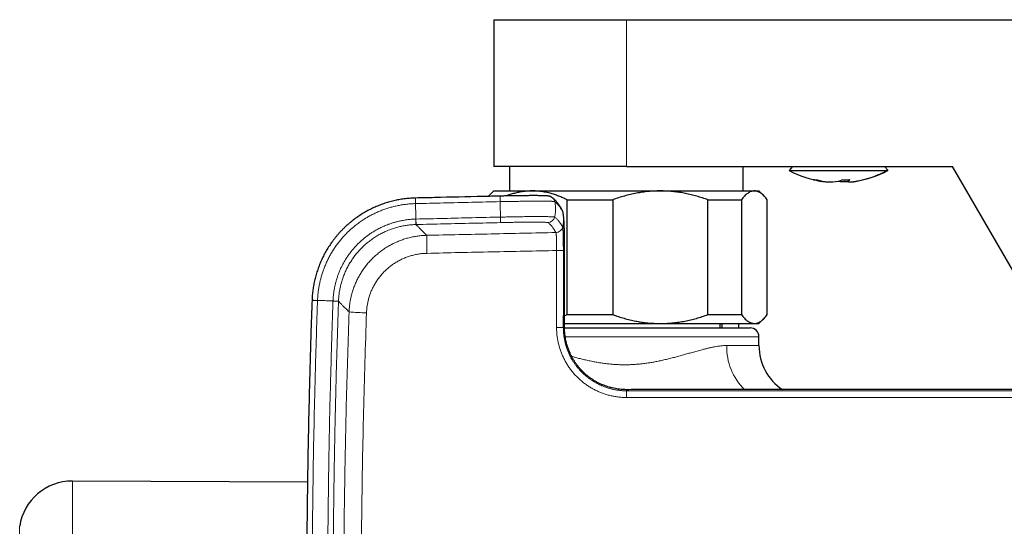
# Model space of a CAD drawing. Header units: millimetres. Extents: x 8 to 830, y 12 to 1725.
# Tile 12 of 256: x 301 to 412, y 808 to 865. Entities that reach past the tile are written whole.
import ezdxf

# ---------------------------------------------------------------- set-up
doc = ezdxf.new("R2010")
doc.units = ezdxf.units.MM

msp = doc.modelspace()

# ---------------------------------------------------------------- linework, layer by layer
at = {"color": 7, "linetype": 'Continuous', "lineweight": 30}
for p, q in [((354.15, 864.85), (354.15, 848.25)), ((354.15, 864.85), (369.15, 864.85)), ((369.15, 864.85), (519.15, 864.85)), ((369.15, 848.25), (354.15, 848.25)), ((355.93, 848.25), (355.93, 845.47)), ((369.15, 848.25), (406.05, 848.25)), ((382.37, 845.47), (382.37, 848.25)), ((387.94, 848.25), (387.55, 847.78)), ((398.75, 847.78), (398.36, 848.25)), ((416.1, 830.85), (406.05, 848.25)), ((394.21, 846.74), (394.23, 846.55)), ((345.28, 844.67), (345.27, 844.67)), ((354.15, 845.47), (353.6, 844.93)), ((354.15, 845.47), (358.5, 845.47)), ((358.5, 845.47), (372.98, 845.47)), ((362.43, 844.47), (367.6, 844.47)), ((362.43, 831.47), (362.43, 844.47)), ((367.6, 844.47), (367.6, 831.47)), ((372.98, 845.47), (383.62, 845.47)), ((378.36, 831.47), (378.36, 844.47)), ((378.36, 844.47), (382.16, 844.47)), ((382.16, 844.47), (382.16, 831.47)), ((383.62, 845.47), (384.15, 845.47)), ((384.7, 844.93), (384.15, 845.47)), ((385.08, 831.47), (385.08, 844.47)), ((361.87, 843.34), (361.86, 843.35)), ((361.88, 843.32), (361.87, 843.33)), ((361.97, 843.06), (361.96, 843.08)), ((361.97, 843.07), (361.97, 843.06)), ((362.15, 830), (362.16, 838.71)), ((333.58, 833.1), (333.58, 833.09)), ((362.15, 831.34), (362.43, 831.47)), ((362.43, 831.47), (367.6, 831.47)), ((378.36, 831.47), (382.16, 831.47)), ((362.15, 830.47), (372.98, 830.47)), ((362.15, 829.97), (383.15, 829.97)), ((372.98, 830.47), (383.62, 830.47)), ((379.75, 829.97), (379.75, 830.47)), ((379.95, 830.47), (379.95, 829.97)), ((381.85, 829.97), (381.85, 830.47)), ((383.62, 830.47), (384.15, 830.47)), ((384.15, 830.47), (384.7, 831.02)), ((384.15, 827.97), (384.15, 828.97)), ((333.07, 812.53), (306.47, 812.64))]:
    msp.add_line(p, q, dxfattribs=at)
at = {"color": 8, "linetype": 'Continuous', "lineweight": 0}
for p, q in [((369.15, 848.25), (369.15, 864.85)), ((345.29, 844.04), (345.28, 844.67)), ((354.86, 844.26), (354.85, 844.89)), ((360.51, 844.3), (360.51, 844.3)), ((345.35, 841.67), (345.34, 842.29)), ((354.91, 841.89), (354.9, 842.51)), ((345.34, 841.67), (345.35, 841.67)), ((361.17, 840.76), (361.18, 840.76)), ((361.25, 838.74), (361.25, 838.73)), ((334.2, 833.07), (333.58, 833.09)), ((336.58, 832.99), (335.95, 833.01)), ((336.58, 832.99), (336.58, 833)), ((384.15, 828.97), (362.23, 828.97)), ((306.47, 812.64), (306.47, 794.33)), ((300.5, 769.42), (300.5, 807.52))]:
    msp.add_line(p, q, dxfattribs=at)
at = {"color": 8, "linetype": 'Continuous', "lineweight": 0, "flags": 128}
for points in [[(345.28, 844.04), (345.28, 844.12), (345.28, 844.2), (345.28, 844.27), (345.28, 844.34), (345.27, 844.41), (345.27, 844.47), (345.27, 844.52), (345.27, 844.56), (345.27, 844.6), (345.27, 844.63), (345.27, 844.65), (345.27, 844.66), (345.27, 844.67)], [(345.34, 841.67), (345.34, 841.67), (345.34, 841.69), (345.34, 841.71), (345.34, 841.74), (345.34, 841.78), (345.34, 841.82), (345.34, 841.87), (345.33, 841.93), (345.33, 841.99), (345.33, 842.06), (345.33, 842.13), (345.33, 842.21), (345.33, 842.29)], [(334.2, 833.08), (334.12, 833.08), (334.04, 833.09), (333.97, 833.09), (333.9, 833.09), (333.83, 833.09), (333.78, 833.1), (333.72, 833.1), (333.68, 833.1), (333.64, 833.1), (333.61, 833.1), (333.59, 833.1), (333.58, 833.1), (333.58, 833.1)], [(336.58, 833), (336.57, 833), (336.56, 833), (336.53, 833), (336.5, 833), (336.47, 833), (336.42, 833), (336.37, 833), (336.31, 833.01), (336.25, 833.01), (336.18, 833.01), (336.11, 833.01), (336.03, 833.02), (335.95, 833.02)]]:
    msp.add_lwpolyline(points, dxfattribs=at)
at = {"color": 7, "linetype": 'Continuous', "lineweight": 30}
for centre, radius, start, end in [((393.15, 858.4), 12, 242.2154, 260.8002), ((393.15, 858.4), 12, 279.2012, 297.7847), ((391.76, 850.15), 3.65, 253.7489, 273.8572), ((392.21, 851.2), 4.71, 255.37, 284.6299), ((393.74, 850.17), 3.43, 266.5318, 270.0485), ((360.26, 844.09), 0.799, 54.0293, 62.3131), ((383.15, 828.97), 1, 0, 90), ((390.15, 827.97), 6, 179.9995, 236.1793), ((306.44, 806.64), 6, 89.75, 171.5732)]:
    msp.add_arc(centre, radius, start, end, dxfattribs=at)
at = {"color": 8, "linetype": 'Continuous', "lineweight": 0}
for centre, radius, start, end in [((360.26, 844.09), 0.799, 12.3774, 54.0262), ((361.17, 842.96), 0.796, 12.3192, 29.0566), ((361.17, 842.95), 0.795, 12.3103, 27.3943), ((360.25, 842.69), 0.8, 271.2406, 347.1165), ((361.16, 841.56), 0.801, 271.2785, 346.9763), ((361.16, 841.56), 0.801, 271.2792, 346.9297), ((396.7, 840.07), 50.15, 179.5722, 181.8922), ((361.4, 812.1), 26.64, 88.6733, 90.3181), ((361.37, 819.77), 18.96, 88.0397, 90.3522), ((340.31, 861.04), 29.37, 265.0521, 268.9049), ((361.37, 812.07), 17.96, 87.9306, 90.3717), ((387.18, 827.77), 6.68, 178.2688, 225.7075), ((330.71, 822.21), 38.46, 359.8283, 0.959)]:
    msp.add_arc(centre, radius, start, end, dxfattribs=at)
at = {"color": 7, "linetype": 'Continuous', "lineweight": 30}
for points, knots in [([(387.56, 847.78), (387.56, 847.78), (387.56, 847.78), (387.58, 847.78), (387.63, 847.78), (387.7, 847.78), (387.8, 847.78), (387.92, 847.78), (388.06, 847.78), (388.23, 847.78), (388.41, 847.78), (388.62, 847.78), (388.84, 847.78), (389.08, 847.78), (389.34, 847.78), (389.62, 847.78), (389.91, 847.78), (390.22, 847.78), (390.54, 847.78), (390.87, 847.78), (391.21, 847.78), (391.55, 847.78), (391.91, 847.78), (392.27, 847.78), (392.63, 847.78), (393, 847.78), (393.36, 847.78), (393.73, 847.78), (394.09, 847.78), (394.45, 847.78), (394.81, 847.78), (395.15, 847.78), (395.49, 847.78), (395.82, 847.78), (396.13, 847.78), (396.44, 847.78), (396.73, 847.78), (397, 847.78), (397.26, 847.78), (397.5, 847.78), (397.72, 847.78), (397.92, 847.78), (398.1, 847.78), (398.26, 847.78), (398.4, 847.78), (398.52, 847.78), (398.58, 847.78), (398.61, 847.78)], [0, 0, 0, 0, 0.013156, 0.035584, 0.058013, 0.080441, 0.102869, 0.125298, 0.147726, 0.170154, 0.192582, 0.215011, 0.237439, 0.259867, 0.282295, 0.304724, 0.327152, 0.34958, 0.372008, 0.394437, 0.416865, 0.439293, 0.461722, 0.48415, 0.506578, 0.529006, 0.551435, 0.573863, 0.596291, 0.618719, 0.641148, 0.663576, 0.686004, 0.708433, 0.730861, 0.753289, 0.775717, 0.798146, 0.820574, 0.843002, 0.86543, 0.887859, 0.910287, 0.932715, 0.955143, 0.977572, 1, 1, 1, 1]), ([(398.61, 847.78), (398.63, 847.78), (398.68, 847.78), (398.72, 847.78), (398.75, 847.78), (398.74, 847.78), (398.74, 847.78)], [0, 0, 0, 0, 0.292966, 0.585932, 0.878897, 1, 1, 1, 1]), ([(390.32, 846.74), (390.32, 846.74), (390.32, 846.74), (390.32, 846.74), (390.32, 846.74), (390.32, 846.74), (390.32, 846.74), (390.32, 846.74), (390.32, 846.74), (390.32, 846.74), (390.33, 846.74), (390.34, 846.74), (390.38, 846.74), (390.46, 846.73), (390.53, 846.74), (390.58, 846.74), (390.59, 846.74), (390.59, 846.74), (390.6, 846.74), (390.6, 846.74), (390.6, 846.74), (390.6, 846.74), (390.6, 846.74), (390.6, 846.74), (390.6, 846.74)], [0, 0, 0, 0, 0.000014, 0.0000336, 0.0000519, 0.0000896, 0.0001726, 0.0003449, 0.0010314, 0.0024084, 0.0243781, 0.0683213, 0.1562194, 0.5078072, 0.8593998, 0.9472955, 0.9912369, 0.9967292, 0.9994753, 0.9998134, 0.9999031, 0.9999419, 0.9999734, 1, 1, 1, 1]), ([(390.74, 846.64), (390.74, 846.64), (390.74, 846.64), (390.74, 846.65), (390.73, 846.65), (390.72, 846.65), (390.68, 846.66), (390.63, 846.67), (390.56, 846.69), (390.48, 846.7), (390.41, 846.72), (390.36, 846.73), (390.33, 846.74), (390.32, 846.74), (390.32, 846.74), (390.32, 846.74), (390.32, 846.74), (390.32, 846.74)], [0, 0, 0, 0, 0.001157, 0.006206, 0.022803, 0.048068, 0.082006, 0.257794, 0.43106, 0.609418, 0.782803, 0.961005, 0.982975, 0.99396, 0.999452, 0.999871, 1, 1, 1, 1]), ([(390.6, 846.74), (390.6, 846.74), (390.6, 846.74), (390.6, 846.74), (390.6, 846.74), (390.6, 846.74), (390.6, 846.74), (390.61, 846.74), (390.64, 846.73), (390.7, 846.72), (390.78, 846.7), (390.85, 846.68), (390.91, 846.67), (390.96, 846.66), (390.99, 846.65), (391.01, 846.65), (391.02, 846.64), (391.02, 846.64)], [0, 0, 0, 0, 0.000071, 0.000144, 0.000232, 0.001605, 0.004351, 0.02632, 0.07026, 0.248582, 0.421843, 0.600332, 0.773454, 0.86176, 0.959706, 0.995519, 1, 1, 1, 1]), ([(393.4, 846.64), (393.41, 846.65), (393.43, 846.67), (393.47, 846.69), (393.5, 846.72), (393.52, 846.73), (393.53, 846.74), (393.53, 846.74), (393.53, 846.74), (393.53, 846.74), (393.53, 846.74), (393.53, 846.74), (393.53, 846.74), (393.53, 846.74)], [0, 0, 0, 0, 0.25666, 0.525293, 0.787958, 0.919273, 0.984923, 0.993129, 0.997231, 0.999283, 0.999856, 0.999936, 1, 1, 1, 1]), ([(393.74, 846.74), (393.76, 846.74), (393.78, 846.74), (393.81, 846.74), (393.87, 846.73), (393.93, 846.73), (393.98, 846.73), (393.99, 846.73), (394.01, 846.73), (394.02, 846.73), (394.04, 846.73), (394.13, 846.73), (394.25, 846.74), (394.37, 846.74), (394.42, 846.74), (394.43, 846.74), (394.43, 846.74), (394.43, 846.74), (394.43, 846.74), (394.43, 846.74), (394.43, 846.74), (394.43, 846.74)], [0, 0, 0, 0, 0.047364, 0.095297, 0.143806, 0.312409, 0.334629, 0.356885, 0.379178, 0.401508, 0.423876, 0.446284, 0.789127, 0.960532, 0.981954, 0.992665, 0.99802, 0.999359, 0.999844, 0.999965, 1, 1, 1, 1]), ([(394.31, 846.64), (394.31, 846.64), (394.3, 846.64), (394.3, 846.64), (394.3, 846.64), (394.29, 846.63), (394.28, 846.63), (394.27, 846.62), (394.27, 846.61), (394.26, 846.61), (394.26, 846.6), (394.25, 846.6), (394.25, 846.59), (394.24, 846.58), (394.23, 846.57), (394.23, 846.56), (394.23, 846.55), (394.24, 846.54), (394.24, 846.53), (394.28, 846.51), (394.3, 846.5), (394.34, 846.5), (394.37, 846.49), (394.42, 846.49), (394.46, 846.49), (394.49, 846.49), (394.52, 846.49), (394.54, 846.49), (394.56, 846.49), (394.58, 846.49), (394.6, 846.49), (394.62, 846.5), (394.64, 846.5), (394.67, 846.5), (394.68, 846.5), (394.69, 846.5)], [0, 0, 0, 0, 0.004076, 0.009725, 0.016944, 0.033971, 0.050779, 0.067687, 0.085192, 0.102789, 0.120207, 0.137731, 0.169542, 0.201232, 0.231041, 0.253527, 0.287605, 0.345543, 0.407197, 0.481787, 0.555933, 0.614766, 0.674107, 0.73656, 0.785269, 0.815587, 0.845923, 0.869067, 0.888913, 0.898853, 0.915224, 0.935659, 0.956111, 0.976815, 1, 1, 1, 1]), ([(394.43, 846.74), (394.43, 846.74), (394.42, 846.73), (394.39, 846.71), (394.36, 846.69), (394.33, 846.67), (394.32, 846.66), (394.31, 846.65), (394.31, 846.65), (394.31, 846.64)], [0, 0, 0, 0, 0.1012844, 0.2020968, 0.679993, 0.7723809, 0.8665255, 0.9591269, 1, 1, 1, 1]), ([(394.29, 846.51), (394.27, 846.51), (394.22, 846.5), (394.13, 846.5), (394.04, 846.49), (393.95, 846.49), (393.86, 846.49), (393.78, 846.49), (393.7, 846.49), (393.62, 846.49), (393.54, 846.5), (393.46, 846.51), (393.4, 846.51), (393.34, 846.52), (393.31, 846.52), (393.29, 846.53), (393.28, 846.53), (393.26, 846.53), (393.25, 846.53), (393.24, 846.53), (393.22, 846.54), (393.21, 846.54), (393.19, 846.54), (393.17, 846.55), (393.15, 846.55), (393.15, 846.55)], [0, 0, 0, 0, 0.047924, 0.126924, 0.187078, 0.254112, 0.328571, 0.391246, 0.453134, 0.527714, 0.599444, 0.668186, 0.732617, 0.791187, 0.822843, 0.835168, 0.851097, 0.869456, 0.88396, 0.898482, 0.912853, 0.928763, 0.954645, 0.989054, 1, 1, 1, 1]), ([(394.69, 846.5), (394.7, 846.5), (394.71, 846.5), (394.74, 846.51), (394.78, 846.51), (394.82, 846.52), (394.87, 846.52), (394.92, 846.53), (394.96, 846.54), (395.01, 846.54), (395.04, 846.55), (395.07, 846.55), (395.07, 846.55)], [0, 0, 0, 0, 0.070901, 0.126492, 0.227134, 0.407482, 0.510108, 0.617911, 0.727306, 0.839335, 0.991328, 1, 1, 1, 1]), ([(345.27, 844.67), (345.24, 844.67), (345.12, 844.66), (344.9, 844.65), (344.6, 844.63), (344.3, 844.6), (344, 844.57), (343.71, 844.53), (343.41, 844.48), (343.12, 844.42), (342.83, 844.35), (342.54, 844.28), (342.25, 844.2), (341.96, 844.12), (341.68, 844.02), (341.4, 843.92), (341.12, 843.82), (340.85, 843.7), (340.57, 843.58), (340.3, 843.45), (340.04, 843.32), (339.77, 843.18), (339.51, 843.03), (339.25, 842.87), (339, 842.71), (338.75, 842.55), (338.51, 842.38), (338.27, 842.2), (338.04, 842.01), (337.81, 841.82), (337.58, 841.63), (337.36, 841.43), (337.15, 841.22), (336.93, 841.01), (336.73, 840.79), (336.53, 840.57), (336.34, 840.34), (336.15, 840.11), (335.97, 839.87), (335.79, 839.63), (335.62, 839.38), (335.46, 839.13), (335.3, 838.88), (335.15, 838.62), (335, 838.36), (334.86, 838.1), (334.73, 837.83), (334.61, 837.56), (334.49, 837.29), (334.38, 837.01), (334.28, 836.73), (334.18, 836.45), (334.09, 836.16), (334, 835.87), (333.93, 835.58), (333.86, 835.29), (333.8, 835), (333.74, 834.71), (333.7, 834.41), (333.66, 834.12), (333.62, 833.82), (333.6, 833.52), (333.58, 833.28), (333.58, 833.14), (333.58, 833.1)], [0, 0, 0, 0, 0.003964, 0.020422, 0.036936, 0.053545, 0.069933, 0.086387, 0.102892, 0.11943, 0.135987, 0.152544, 0.169081, 0.18558, 0.202027, 0.218416, 0.234795, 0.251224, 0.267719, 0.284262, 0.300835, 0.317418, 0.333987, 0.350523, 0.367006, 0.383419, 0.399771, 0.416222, 0.432705, 0.449211, 0.465734, 0.482267, 0.4988, 0.515326, 0.531836, 0.548325, 0.564785, 0.581198, 0.59763, 0.614099, 0.630595, 0.647109, 0.663631, 0.680146, 0.696645, 0.713117, 0.729552, 0.745968, 0.762346, 0.778805, 0.795325, 0.811887, 0.828471, 0.845054, 0.861611, 0.878121, 0.894566, 0.910914, 0.927294, 0.943791, 0.96029, 0.976787, 0.993278, 1, 1, 1, 1]), ([(354.85, 844.89), (354.21, 844.87), (351.74, 844.82), (348.55, 844.74), (346, 844.68), (345.28, 844.67)], [0, 0, 0, 0, 0.200173, 0.775179, 1, 1, 1, 1]), ([(353.54, 844.86), (353.55, 844.87), (353.57, 844.89), (353.59, 844.91), (353.61, 844.92)], [0, 0, 0, 0, 0.382033, 1, 1, 1, 1]), ([(360.63, 844.79), (360.63, 844.8), (360.61, 844.81), (360.57, 844.83), (360.51, 844.85), (360.46, 844.86), (360.42, 844.87), (360.38, 844.88), (360.35, 844.89), (360.31, 844.89), (360.26, 844.9), (360.19, 844.91), (360.12, 844.91), (360.05, 844.92), (359.97, 844.92), (359.89, 844.92), (359.79, 844.93), (359.7, 844.93), (359.59, 844.93), (359.49, 844.93), (359.37, 844.93), (359.26, 844.93), (359.13, 844.94), (359, 844.94), (358.87, 844.94), (358.73, 844.94), (358.59, 844.94), (358.44, 844.94), (358.29, 844.94), (358.13, 844.94), (357.97, 844.93), (357.8, 844.93), (357.63, 844.93), (357.46, 844.93), (357.27, 844.93), (357.09, 844.93), (356.9, 844.92), (356.71, 844.92), (356.52, 844.92), (356.32, 844.91), (356.13, 844.91), (355.93, 844.91), (355.73, 844.9), (355.54, 844.9), (355.35, 844.9), (355.17, 844.89), (355, 844.89), (354.89, 844.89), (354.85, 844.89)], [0, 0, 0, 0, 0.001394, 0.013687, 0.02623, 0.038019, 0.049831, 0.060952, 0.072401, 0.086813, 0.105754, 0.134302, 0.162939, 0.189532, 0.214821, 0.241542, 0.267406, 0.292749, 0.317753, 0.342514, 0.36709, 0.391516, 0.415812, 0.439992, 0.464066, 0.48804, 0.511888, 0.535236, 0.558626, 0.582107, 0.605697, 0.629412, 0.653267, 0.677274, 0.701442, 0.725766, 0.750199, 0.774588, 0.798838, 0.822973, 0.847019, 0.871002, 0.894949, 0.918889, 0.939835, 0.962321, 0.984069, 1, 1, 1, 1]), ([(358.5, 845.47), (358.46, 845.47), (358.26, 845.47), (357.89, 845.45), (357.42, 845.4), (356.94, 845.31), (356.47, 845.2), (356.01, 845.06), (355.71, 844.95), (355.57, 844.9)], [0, 0, 0, 0, 0.045904, 0.20565, 0.365397, 0.526376, 0.687357, 0.851737, 1, 1, 1, 1]), ([(362.43, 844.47), (362.27, 844.55), (361.96, 844.69), (361.49, 844.89), (361.01, 845.06), (360.57, 845.19), (360.19, 845.28), (359.86, 845.35), (359.52, 845.4), (359.18, 845.44), (358.84, 845.47), (358.62, 845.47), (358.5, 845.47)], [0, 0, 0, 0, 0.12297, 0.245936, 0.369572, 0.493204, 0.577305, 0.661424, 0.745522, 0.830342, 0.915182, 1, 1, 1, 1]), ([(361.86, 843.35), (361.86, 843.36), (361.82, 843.42), (361.75, 843.54), (361.65, 843.71), (361.54, 843.87), (361.44, 844.02), (361.33, 844.15), (361.23, 844.28), (361.13, 844.39), (361.02, 844.49), (360.91, 844.59), (360.82, 844.67), (360.75, 844.71), (360.73, 844.73)], [0, 0, 0, 0, 0.0105489, 0.1108554, 0.2122345, 0.3140334, 0.4148794, 0.5133799, 0.5964281, 0.684097, 0.7716389, 0.8588047, 0.9452535, 1, 1, 1, 1]), ([(372.98, 845.47), (372.75, 845.47), (372.31, 845.46), (371.63, 845.41), (370.96, 845.33), (370.28, 845.22), (369.61, 845.08), (368.93, 844.9), (368.26, 844.7), (367.82, 844.55), (367.6, 844.47)], [0, 0, 0, 0, 0.122488, 0.245238, 0.368757, 0.492521, 0.618889, 0.745475, 0.872652, 1, 1, 1, 1]), ([(378.36, 844.47), (378.16, 844.54), (377.74, 844.69), (377.11, 844.88), (376.47, 845.05), (375.83, 845.19), (375.17, 845.31), (374.5, 845.39), (373.83, 845.45), (373.32, 845.47), (373.04, 845.47), (372.98, 845.47)], [0, 0, 0, 0, 0.119246, 0.238489, 0.358338, 0.478183, 0.600299, 0.722411, 0.845493, 0.968574, 1, 1, 1, 1]), ([(383.62, 845.47), (383.61, 845.47), (383.53, 845.47), (383.4, 845.45), (383.22, 845.4), (383.04, 845.31), (382.87, 845.2), (382.69, 845.06), (382.51, 844.89), (382.34, 844.69), (382.22, 844.55), (382.16, 844.47)], [0, 0, 0, 0, 0.0340845, 0.152699, 0.2713147, 0.3908442, 0.5103765, 0.6324315, 0.7544901, 0.8772433, 1, 1, 1, 1]), ([(385.08, 844.47), (385.03, 844.55), (384.91, 844.69), (384.73, 844.89), (384.56, 845.06), (384.39, 845.19), (384.25, 845.28), (384.13, 845.35), (384, 845.4), (383.88, 845.44), (383.75, 845.47), (383.67, 845.47), (383.62, 845.47)], [0, 0, 0, 0, 0.12297, 0.245936, 0.369572, 0.493204, 0.577305, 0.661424, 0.745522, 0.830342, 0.915182, 1, 1, 1, 1]), ([(361.96, 843.09), (361.96, 843.09), (361.96, 843.11), (361.95, 843.14), (361.94, 843.18), (361.93, 843.21), (361.91, 843.25), (361.9, 843.27), (361.9, 843.28)], [0, 0, 0, 0, 0.06259, 0.315589, 0.531405, 0.720043, 0.890924, 1, 1, 1, 1]), ([(362.16, 838.71), (362.16, 838.79), (362.16, 838.94), (362.16, 839.16), (362.16, 839.36), (362.16, 839.54), (362.15, 839.71), (362.15, 839.86), (362.15, 840.02), (362.15, 840.17), (362.15, 840.32), (362.14, 840.45), (362.14, 840.57), (362.14, 840.66), (362.14, 840.75), (362.14, 840.83), (362.13, 840.91), (362.13, 840.98), (362.13, 841.07), (362.13, 841.16), (362.12, 841.26), (362.12, 841.38), (362.12, 841.48), (362.11, 841.58), (362.11, 841.67), (362.11, 841.74), (362.1, 841.81), (362.1, 841.87), (362.1, 841.92), (362.09, 841.97), (362.09, 842.02), (362.09, 842.07), (362.08, 842.13), (362.08, 842.18), (362.08, 842.22), (362.07, 842.28), (362.07, 842.36), (362.06, 842.46), (362.05, 842.55), (362.04, 842.63), (362.03, 842.69), (362.02, 842.76), (362.01, 842.85), (361.99, 842.96), (361.97, 843.03), (361.97, 843.07)], [0, 0, 0, 0, 0.042888, 0.08226, 0.118514, 0.151988, 0.182959, 0.211645, 0.238214, 0.272074, 0.302218, 0.328731, 0.35161, 0.370804, 0.389808, 0.407773, 0.424679, 0.440512, 0.458088, 0.479213, 0.504377, 0.532605, 0.559368, 0.583193, 0.605737, 0.627186, 0.646407, 0.662922, 0.677018, 0.688483, 0.703149, 0.721208, 0.740125, 0.75647, 0.770052, 0.782233, 0.812612, 0.845297, 0.880457, 0.894758, 0.908705, 0.925419, 0.946912, 0.973453, 1, 1, 1, 1]), ([(333.58, 833.09), (333.56, 832.66), (333.51, 831.32), (333.44, 829.07), (333.36, 826.34), (333.29, 823.62), (333.22, 820.89), (333.16, 818.16), (333.11, 815.44), (333.07, 812.71), (333.03, 809.98), (333, 807.26), (332.98, 804.53), (332.97, 801.8), (332.96, 799.07), (332.96, 796.35), (332.97, 793.62), (332.98, 790.89), (333.01, 788.16), (333.04, 785.44), (333.08, 782.71), (333.12, 779.98), (333.17, 777.26), (333.23, 774.53), (333.3, 771.8), (333.38, 769.08), (333.46, 766.35), (333.52, 764.48), (333.55, 763.51), (333.56, 763.46)], [0, 0, 0, 0, 0.018691, 0.057803, 0.09694, 0.136094, 0.175257, 0.214417, 0.253574, 0.292733, 0.331892, 0.371051, 0.41021, 0.449369, 0.488527, 0.527686, 0.566843, 0.606001, 0.645159, 0.684317, 0.723474, 0.762632, 0.801789, 0.840947, 0.880106, 0.919265, 0.958424, 0.997495, 1, 1, 1, 1]), ([(367.6, 831.47), (367.81, 831.4), (368.24, 831.25), (368.89, 831.05), (369.54, 830.88), (370.16, 830.75), (370.72, 830.65), (371.18, 830.58), (371.58, 830.54), (371.93, 830.51), (372.28, 830.49), (372.63, 830.47), (372.86, 830.47), (372.98, 830.47)], [0, 0, 0, 0, 0.122895, 0.245935, 0.369472, 0.493202, 0.587781, 0.682359, 0.745704, 0.809049, 0.872669, 0.936289, 1, 1, 1, 1]), ([(372.98, 830.47), (373.04, 830.47), (373.31, 830.47), (373.81, 830.49), (374.46, 830.54), (375.11, 830.63), (375.77, 830.74), (376.42, 830.88), (377.07, 831.05), (377.72, 831.25), (378.15, 831.4), (378.36, 831.47)], [0, 0, 0, 0, 0.031426, 0.150353, 0.269282, 0.389133, 0.508986, 0.631385, 0.753788, 0.876892, 1, 1, 1, 1]), ([(382.16, 831.47), (382.22, 831.4), (382.34, 831.25), (382.51, 831.05), (382.69, 830.88), (382.85, 830.75), (383, 830.66), (383.12, 830.59), (383.25, 830.54), (383.37, 830.5), (383.5, 830.48), (383.58, 830.47), (383.62, 830.47)], [0, 0, 0, 0, 0.12297, 0.245936, 0.369572, 0.493204, 0.577305, 0.661424, 0.745522, 0.830342, 0.915182, 1, 1, 1, 1]), ([(383.62, 830.47), (383.64, 830.47), (383.72, 830.47), (383.85, 830.49), (384.03, 830.54), (384.21, 830.63), (384.38, 830.74), (384.56, 830.88), (384.74, 831.05), (384.91, 831.25), (385.03, 831.4), (385.08, 831.47)], [0, 0, 0, 0, 0.034085, 0.152699, 0.271315, 0.390844, 0.510376, 0.632431, 0.75449, 0.877243, 1, 1, 1, 1]), ([(369.16, 822.98), (369.06, 822.99), (368.86, 822.99), (368.55, 823.01), (368.23, 823.04), (367.89, 823.1), (367.55, 823.17), (367.21, 823.26), (366.89, 823.36), (366.57, 823.48), (366.26, 823.61), (365.93, 823.77), (365.61, 823.94), (365.29, 824.14), (364.99, 824.36), (364.7, 824.58), (364.43, 824.81), (364.17, 825.07), (363.92, 825.34), (363.67, 825.63), (363.44, 825.94), (363.22, 826.27), (363.01, 826.62), (362.83, 826.98), (362.66, 827.37), (362.51, 827.77), (362.39, 828.16), (362.3, 828.54), (362.24, 828.89), (362.19, 829.25), (362.16, 829.62), (362.15, 829.87), (362.15, 830)], [0, 0, 0, 0, 0.027063, 0.055293, 0.084705, 0.115319, 0.147166, 0.180288, 0.209732, 0.240189, 0.271653, 0.303998, 0.337235, 0.371394, 0.406508, 0.438051, 0.470389, 0.503559, 0.537442, 0.572006, 0.607348, 0.643476, 0.679972, 0.717135, 0.755427, 0.794507, 0.834149, 0.866415, 0.899139, 0.932106, 0.965609, 1, 1, 1, 1]), ([(422.89, 822.99), (422.6, 822.99), (422.02, 822.99), (421.14, 822.99), (420.24, 822.99), (419.31, 822.99), (418.35, 822.99), (417.37, 822.99), (416.32, 822.99), (415.22, 822.99), (414.05, 822.99), (412.85, 822.99), (411.62, 822.99), (410.36, 822.99), (409.07, 822.99), (407.75, 822.99), (406.4, 822.99), (405.02, 822.99), (403.61, 822.99), (402.19, 822.99), (400.74, 822.99), (399.26, 822.99), (397.75, 822.99), (396.19, 822.99), (394.59, 822.99), (392.97, 822.99), (391.31, 822.99), (389.63, 822.99), (387.94, 822.99), (386.22, 822.99), (384.47, 822.99), (382.69, 822.99), (380.85, 822.99), (378.98, 822.99), (377.08, 822.99), (375.14, 822.99), (373.18, 822.99), (371.18, 822.99), (369.84, 822.99), (369.16, 822.98)], [0, 0, 0, 0, 0.015917, 0.032305, 0.049166, 0.066499, 0.084303, 0.10258, 0.121329, 0.142497, 0.164237, 0.186548, 0.20943, 0.232883, 0.256908, 0.281503, 0.306669, 0.332407, 0.358716, 0.385111, 0.412056, 0.439553, 0.467601, 0.496724, 0.526419, 0.556685, 0.587522, 0.618931, 0.650334, 0.682289, 0.714795, 0.747851, 0.782151, 0.817024, 0.852471, 0.888493, 0.925088, 0.962257, 1, 1, 1, 1])]:
    msp.add_open_spline(points, degree=3, knots=knots, dxfattribs=at)
at = {"color": 8, "linetype": 'Continuous', "lineweight": 0}
for points, knots in [([(394.69, 846.5), (394.88, 846.53), (395.27, 846.59), (395.83, 846.71), (396.39, 846.86), (396.96, 847.04), (397.51, 847.26), (398.07, 847.5), (398.43, 847.69), (398.61, 847.78)], [0, 0, 0, 0, 0.140255, 0.280721, 0.421228, 0.5616, 0.708326, 0.854523, 1, 1, 1, 1]), ([(334.2, 833.08), (334.2, 833.08), (334.21, 833.2), (334.22, 833.43), (334.25, 833.82), (334.3, 834.24), (334.38, 834.71), (334.46, 835.13), (334.56, 835.51), (334.66, 835.89), (334.79, 836.3), (334.95, 836.75), (335.13, 837.19), (335.33, 837.62), (335.55, 838.05), (335.78, 838.47), (336.04, 838.88), (336.31, 839.28), (336.6, 839.67), (336.91, 840.05), (337.23, 840.41), (337.55, 840.74), (337.86, 841.03), (338.19, 841.33), (338.58, 841.64), (339.01, 841.97), (339.43, 842.25), (339.82, 842.48), (340.2, 842.7), (340.6, 842.9), (341.03, 843.1), (341.47, 843.28), (341.91, 843.44), (342.37, 843.59), (342.84, 843.71), (343.32, 843.82), (343.8, 843.91), (344.29, 843.97), (344.79, 844.02), (345.12, 844.03), (345.28, 844.04), (345.28, 844.04)], [0, 0, 0, 0, 0.000003, 0.020307, 0.040611, 0.067937, 0.095276, 0.122602, 0.143299, 0.163996, 0.19138, 0.218882, 0.246384, 0.27428, 0.302175, 0.330475, 0.358774, 0.387204, 0.415227, 0.443378, 0.471529, 0.499808, 0.523224, 0.54664, 0.578255, 0.609889, 0.641505, 0.665531, 0.689557, 0.716969, 0.744499, 0.77203, 0.799955, 0.82788, 0.856209, 0.884539, 0.913, 0.941994, 0.971002, 0.999997, 1, 1, 1, 1]), ([(345.28, 844.04), (345.29, 843.93), (345.29, 843.72), (345.3, 843.39), (345.31, 843.08), (345.31, 842.8), (345.32, 842.54), (345.32, 842.37), (345.33, 842.29)], [0, 0, 0, 0, 0.185942, 0.37292, 0.560306, 0.707423, 0.854089, 1, 1, 1, 1]), ([(345.28, 844.04), (345.28, 844.04), (345.29, 844.04), (345.29, 844.04), (345.29, 844.04)], [0, 0, 0, 0, 0.006042, 1, 1, 1, 1]), ([(345.29, 844.04), (346.35, 844.06), (348.47, 844.11), (351.66, 844.19), (353.8, 844.24), (354.86, 844.26)], [0, 0, 0, 0, 0.331309, 0.665655, 1, 1, 1, 1]), ([(354.86, 844.26), (354.86, 844.26), (355, 844.26), (355.28, 844.27), (355.64, 844.27), (355.94, 844.28), (356.19, 844.28), (356.44, 844.29), (356.68, 844.29), (356.97, 844.29), (357.29, 844.3), (357.6, 844.3), (357.85, 844.31), (358.05, 844.31), (358.24, 844.31), (358.44, 844.31), (358.63, 844.31), (358.81, 844.32), (358.99, 844.32), (359.16, 844.32), (359.32, 844.32), (359.48, 844.32), (359.63, 844.32), (359.77, 844.31), (359.91, 844.31), (360.04, 844.31), (360.17, 844.31), (360.29, 844.31), (360.4, 844.31), (360.48, 844.3), (360.51, 844.3), (360.51, 844.3)], [0, 0, 0, 0, 0.000008, 0.058262, 0.1168, 0.152336, 0.187933, 0.223721, 0.259569, 0.295559, 0.350211, 0.405067, 0.437416, 0.469808, 0.502374, 0.534986, 0.567832, 0.600727, 0.633805, 0.666936, 0.699193, 0.731498, 0.763977, 0.796501, 0.829255, 0.862054, 0.89503, 0.928052, 0.963992, 0.999996, 1, 1, 1, 1]), ([(354.86, 844.26), (354.86, 844.15), (354.87, 843.94), (354.88, 843.61), (354.88, 843.3), (354.89, 843.02), (354.89, 842.76), (354.9, 842.59), (354.9, 842.51)], [0, 0, 0, 0, 0.1859416, 0.3729204, 0.5603062, 0.7074233, 0.8540888, 1, 1, 1, 1]), ([(360.51, 844.3), (360.51, 844.3), (360.54, 844.3), (360.6, 844.3), (360.68, 844.3), (360.76, 844.29), (360.82, 844.29), (360.88, 844.28), (360.93, 844.28), (360.97, 844.27), (361.01, 844.27), (361.03, 844.26), (361.04, 844.26), (361.04, 844.26), (361.04, 844.26)], [0, 0, 0, 0, 0.000025, 0.096832, 0.193638, 0.291062, 0.388485, 0.486338, 0.585238, 0.684564, 0.784034, 0.89191, 0.999975, 1, 1, 1, 1]), ([(361.04, 844.26), (361.06, 844.15), (361.11, 843.94), (361.13, 843.61), (361.14, 843.3), (361.12, 843.02), (361.09, 842.76), (361.05, 842.59), (361.03, 842.51)], [0, 0, 0, 0, 0.1859515, 0.3729359, 0.5603226, 0.7074371, 0.8540972, 1, 1, 1, 1]), ([(361.04, 844.26), (361.08, 844.23), (361.15, 844.17), (361.27, 844.07), (361.38, 843.95), (361.49, 843.82), (361.6, 843.68), (361.71, 843.51), (361.83, 843.33), (361.91, 843.19), (361.95, 843.13)], [0, 0, 0, 0, 0.123227, 0.246457, 0.369685, 0.492915, 0.616152, 0.739393, 0.869695, 1, 1, 1, 1]), ([(345.33, 842.29), (345.33, 842.29), (345.15, 842.28), (344.8, 842.27), (344.29, 842.21), (343.81, 842.13), (343.38, 842.04), (343, 841.94), (342.61, 841.83), (342.19, 841.68), (341.74, 841.5), (341.25, 841.27), (340.82, 841.04), (340.43, 840.81), (340.09, 840.58), (339.76, 840.34), (339.44, 840.09), (339.13, 839.82), (338.84, 839.55), (338.56, 839.26), (338.29, 838.96), (338.03, 838.65), (337.78, 838.32), (337.54, 837.98), (337.33, 837.64), (337.13, 837.29), (336.94, 836.93), (336.77, 836.57), (336.62, 836.2), (336.47, 835.82), (336.35, 835.43), (336.24, 835.03), (336.15, 834.63), (336.07, 834.23), (336.02, 833.83), (335.97, 833.43), (335.96, 833.15), (335.95, 833.02), (335.95, 833.02)], [0, 0, 0, 0, 0.000004, 0.035925, 0.071875, 0.1078, 0.135216, 0.162642, 0.190058, 0.217751, 0.254607, 0.291495, 0.328356, 0.356533, 0.384722, 0.412898, 0.441395, 0.468815, 0.496355, 0.523894, 0.551832, 0.57977, 0.60811, 0.636449, 0.664924, 0.692419, 0.719925, 0.747419, 0.775349, 0.803281, 0.831609, 0.859937, 0.888394, 0.916223, 0.944053, 0.972025, 0.999996, 1, 1, 1, 1]), ([(345.34, 842.29), (345.33, 842.29), (345.33, 842.29), (345.33, 842.29), (345.33, 842.29)], [0, 0, 0, 0, 0.994255, 1, 1, 1, 1]), ([(354.9, 842.51), (353.83, 842.49), (351.7, 842.44), (348.51, 842.36), (346.39, 842.31), (345.34, 842.29)], [0, 0, 0, 0, 0.334478, 0.668956, 1, 1, 1, 1]), ([(361.03, 842.51), (361.03, 842.51), (361.03, 842.51), (361.01, 842.52), (360.97, 842.53), (360.9, 842.53), (360.81, 842.54), (360.69, 842.55), (360.54, 842.55), (360.37, 842.56), (360.17, 842.56), (359.94, 842.56), (359.69, 842.57), (359.42, 842.57), (359.13, 842.57), (358.82, 842.57), (358.49, 842.57), (358.15, 842.56), (357.79, 842.56), (357.43, 842.56), (357.06, 842.55), (356.67, 842.55), (356.3, 842.54), (355.94, 842.53), (355.6, 842.52), (355.25, 842.52), (355.02, 842.51), (354.9, 842.51), (354.9, 842.51)], [0, 0, 0, 0, 0.000006, 0.039421, 0.078945, 0.118507, 0.158031, 0.197446, 0.241261, 0.285225, 0.329242, 0.37321, 0.417029, 0.460985, 0.505095, 0.549259, 0.59337, 0.637326, 0.680169, 0.723146, 0.766168, 0.809146, 0.851989, 0.888962, 0.925995, 0.963025, 0.999994, 1, 1, 1, 1]), ([(361.94, 841.38), (361.9, 841.44), (361.83, 841.57), (361.71, 841.75), (361.6, 841.91), (361.49, 842.06), (361.38, 842.19), (361.27, 842.31), (361.15, 842.42), (361.07, 842.48), (361.03, 842.51)], [0, 0, 0, 0, 0.123482, 0.246967, 0.370451, 0.493934, 0.617428, 0.740922, 0.87046, 1, 1, 1, 1]), ([(361.95, 843.12), (361.97, 843.02), (362.01, 842.8), (362.04, 842.47), (362.04, 842.17), (362.02, 841.89), (361.99, 841.63), (361.96, 841.46), (361.94, 841.38)], [0, 0, 0, 0, 0.185955, 0.372942, 0.560329, 0.707443, 0.854101, 1, 1, 1, 1]), ([(361.95, 843.13), (361.95, 843.13), (361.95, 843.13), (361.95, 843.12), (361.95, 843.12)], [0, 0, 0, 0, 0.997687, 1, 1, 1, 1]), ([(361.95, 843.12), (361.95, 843.12), (361.95, 843.12), (361.96, 843.1), (361.96, 843.07), (361.97, 843.07)], [0, 0, 0, 0, 0.000132, 0.721662, 1, 1, 1, 1]), ([(336.58, 833), (336.58, 833.17), (336.6, 833.5), (336.66, 834), (336.75, 834.5), (336.87, 834.99), (337.01, 835.48), (337.19, 835.95), (337.38, 836.42), (337.61, 836.88), (337.86, 837.32), (338.13, 837.74), (338.43, 838.15), (338.74, 838.54), (339.09, 838.92), (339.45, 839.27), (339.83, 839.61), (340.23, 839.92), (340.64, 840.21), (341.07, 840.47), (341.52, 840.71), (341.98, 840.93), (342.44, 841.11), (342.91, 841.27), (343.39, 841.41), (343.87, 841.51), (344.36, 841.59), (344.85, 841.65), (345.18, 841.66), (345.34, 841.67)], [0, 0, 0, 0, 0.037205, 0.074439, 0.111643, 0.148789, 0.186052, 0.223375, 0.260697, 0.29796, 0.335106, 0.372253, 0.409516, 0.446839, 0.484162, 0.521425, 0.558571, 0.595734, 0.633014, 0.670354, 0.707694, 0.744974, 0.782137, 0.818357, 0.854685, 0.891068, 0.927452, 0.96378, 1, 1, 1, 1]), ([(345.35, 841.67), (346.41, 841.69), (348.53, 841.74), (351.72, 841.82), (353.85, 841.86), (354.91, 841.89)], [0, 0, 0, 0, 0.331044, 0.665522, 1, 1, 1, 1]), ([(346.55, 840.45), (346.48, 840.51), (346.34, 840.65), (346.16, 840.84), (345.99, 841.01), (345.85, 841.15), (345.74, 841.27), (345.64, 841.38), (345.55, 841.47), (345.47, 841.54), (345.4, 841.61), (345.37, 841.65), (345.35, 841.67)], [0, 0, 0, 0, 0.112442, 0.224884, 0.3373468, 0.4498096, 0.5414951, 0.6331812, 0.7248666, 0.8165775, 0.9082891, 1, 1, 1, 1]), ([(354.91, 841.89), (355.05, 841.89), (355.32, 841.9), (355.72, 841.9), (356.1, 841.91), (356.46, 841.92), (356.8, 841.92), (357.12, 841.93), (357.44, 841.93), (357.75, 841.93), (358.05, 841.93), (358.34, 841.94), (358.61, 841.94), (358.86, 841.94), (359.1, 841.94), (359.32, 841.93), (359.51, 841.93), (359.69, 841.93), (359.84, 841.92), (359.98, 841.92), (360.1, 841.91), (360.19, 841.9), (360.25, 841.9), (360.26, 841.89), (360.27, 841.89)], [0, 0, 0, 0, 0.049211, 0.0985, 0.147719, 0.190729, 0.233873, 0.277061, 0.320203, 0.363212, 0.407074, 0.451092, 0.495162, 0.539178, 0.583039, 0.626857, 0.670826, 0.714841, 0.758802, 0.802613, 0.85189, 0.901309, 0.950726, 1, 1, 1, 1]), ([(360.27, 841.89), (360.31, 841.86), (360.39, 841.8), (360.5, 841.69), (360.62, 841.57), (360.73, 841.44), (360.84, 841.29), (360.95, 841.13), (361.06, 840.95), (361.14, 840.82), (361.17, 840.76)], [0, 0, 0, 0, 0.1295375, 0.259078, 0.3825615, 0.5060451, 0.629539, 0.7530329, 0.8765152, 1, 1, 1, 1]), ([(361.94, 841.38), (361.94, 841.38), (361.94, 841.38), (361.94, 841.38), (361.94, 841.38)], [0, 0, 0, 0, 0.002183, 1, 1, 1, 1]), ([(362.02, 838.73), (362.02, 838.73), (362.02, 838.81), (362.02, 838.97), (362.01, 839.21), (362, 839.45), (362, 839.67), (362, 839.88), (362, 840.08), (362, 840.27), (362, 840.44), (361.99, 840.6), (361.98, 840.75), (361.98, 840.89), (361.97, 841.01), (361.97, 841.12), (361.96, 841.2), (361.95, 841.27), (361.95, 841.33), (361.94, 841.36), (361.94, 841.37), (361.94, 841.38), (361.94, 841.38)], [0, 0, 0, 0, 0.000015, 0.060193, 0.121036, 0.18366, 0.246755, 0.301232, 0.355971, 0.411728, 0.467956, 0.522875, 0.577811, 0.634151, 0.690782, 0.745562, 0.800847, 0.857441, 0.91435, 0.957065, 0.999985, 1, 1, 1, 1]), ([(346.55, 840.45), (346.38, 840.44), (346.05, 840.43), (345.55, 840.37), (345.05, 840.29), (344.56, 840.18), (344.06, 840.04), (343.58, 839.87), (343.12, 839.68), (342.66, 839.47), (342.22, 839.23), (341.79, 838.96), (341.37, 838.66), (340.97, 838.34), (340.59, 838.01), (340.24, 837.66), (339.9, 837.28), (339.59, 836.89), (339.29, 836.47), (339.02, 836.04), (338.77, 835.6), (338.56, 835.15), (338.36, 834.69), (338.19, 834.21), (338.05, 833.72), (337.95, 833.27), (337.87, 832.87), (337.83, 832.51), (337.79, 832.15), (337.78, 831.9), (337.77, 831.78)], [0, 0, 0, 0, 0.036716, 0.073461, 0.110177, 0.147958, 0.18577, 0.223551, 0.260285, 0.297048, 0.333782, 0.371586, 0.409422, 0.447227, 0.483885, 0.520571, 0.557228, 0.594953, 0.632708, 0.670432, 0.707015, 0.743625, 0.780208, 0.81785, 0.855523, 0.893165, 0.919787, 0.946408, 0.973204, 1, 1, 1, 1]), ([(361.17, 840.76), (358.74, 840.71), (353.86, 840.61), (348.98, 840.5), (346.55, 840.45)], [0, 0, 0, 0, 0.499999, 1, 1, 1, 1]), ([(361.18, 840.76), (361.18, 840.75), (361.18, 840.75), (361.19, 840.72), (361.19, 840.69), (361.2, 840.63), (361.21, 840.57), (361.22, 840.49), (361.22, 840.39), (361.23, 840.29), (361.23, 840.18), (361.24, 840.05), (361.24, 839.92), (361.24, 839.78), (361.24, 839.63), (361.24, 839.47), (361.25, 839.3), (361.25, 839.12), (361.25, 838.93), (361.25, 838.8), (361.25, 838.74)], [0, 0, 0, 0, 0.041989, 0.08415, 0.138946, 0.194123, 0.250484, 0.307272, 0.362044, 0.417197, 0.47354, 0.530304, 0.585004, 0.640688, 0.696372, 0.753065, 0.813459, 0.874366, 0.936893, 1, 1, 1, 1]), ([(339.74, 831.68), (339.75, 831.8), (339.76, 832.05), (339.81, 832.43), (339.88, 832.83), (339.98, 833.26), (340.12, 833.71), (340.28, 834.15), (340.48, 834.58), (340.71, 834.99), (340.96, 835.39), (341.24, 835.77), (341.55, 836.13), (341.88, 836.47), (342.23, 836.78), (342.6, 837.07), (342.99, 837.34), (343.4, 837.58), (343.82, 837.79), (344.26, 837.97), (344.71, 838.12), (345.17, 838.24), (345.63, 838.33), (346.1, 838.39), (346.42, 838.41), (346.57, 838.41)], [0, 0, 0, 0, 0.0356028, 0.0712314, 0.1068341, 0.1512689, 0.1958555, 0.2404935, 0.2850799, 0.3295145, 0.3740426, 0.4187235, 0.4634563, 0.5081374, 0.5526657, 0.5972995, 0.6420864, 0.6869256, 0.7317132, 0.7763474, 0.820976, 0.8657567, 0.9105894, 0.9553708, 1, 1, 1, 1]), ([(346.57, 838.41), (349.02, 838.47), (353.91, 838.58), (358.81, 838.68), (361.25, 838.73)], [0, 0, 0, 0, 0.4999991, 1, 1, 1, 1]), ([(361.25, 838.73), (361.25, 837.66), (361.25, 835.83), (361.25, 832.93), (361.25, 831.09), (361.25, 830.03)], [0, 0, 0, 0, 0.367627, 0.632401, 1, 1, 1, 1]), ([(362.01, 830.01), (362.01, 831.08), (362.02, 833.21), (362.02, 836.12), (362.02, 837.95), (362.02, 838.72)], [0, 0, 0, 0, 0.367599, 0.735198, 1, 1, 1, 1]), ([(362.16, 838.71), (362.15, 838.72), (362.15, 838.72), (362.12, 838.72), (362.08, 838.73), (362.04, 838.73), (362.02, 838.73)], [0, 0, 0, 0, 0.264566, 0.510679, 0.755992, 1, 1, 1, 1]), ([(362.02, 838.72), (362.02, 838.72), (362.02, 838.73), (362.02, 838.73), (362.02, 838.73)], [0, 0, 0, 0, 0.99572, 1, 1, 1, 1]), ([(334.18, 763.48), (334.15, 764.41), (334.08, 766.41), (333.99, 769.48), (333.91, 772.68), (333.83, 775.88), (333.76, 779.08), (333.71, 782.28), (333.66, 785.48), (333.63, 788.68), (333.6, 791.88), (333.59, 795.08), (333.58, 799.11), (333.6, 803.97), (333.65, 809.67), (333.73, 815.37), (333.83, 820.16), (333.93, 824.06), (334.01, 827.07), (334.1, 830.07), (334.17, 832.07), (334.2, 833.07)], [0, 0, 0, 0, 0.040319, 0.086283, 0.132247, 0.178213, 0.22418, 0.270152, 0.316124, 0.362097, 0.408071, 0.454035, 0.5, 0.581851, 0.663705, 0.745545, 0.827388, 0.87054, 0.913693, 0.956846, 1, 1, 1, 1]), ([(334.2, 833.08), (334.31, 833.08), (334.53, 833.07), (334.86, 833.06), (335.16, 833.05), (335.44, 833.04), (335.7, 833.03), (335.87, 833.02), (335.95, 833.02)], [0, 0, 0, 0, 0.185942, 0.37292, 0.560306, 0.707423, 0.854089, 1, 1, 1, 1]), ([(334.2, 833.07), (334.2, 833.07), (334.2, 833.08), (334.2, 833.08), (334.2, 833.08)], [0, 0, 0, 0, 0.99401, 1, 1, 1, 1]), ([(335.95, 833.01), (335.92, 831.94), (335.84, 829.81), (335.75, 826.62), (335.66, 823.42), (335.58, 820.22), (335.52, 817.02), (335.46, 813.82), (335.42, 810.63), (335.38, 807.43), (335.36, 804.23), (335.34, 801.03), (335.34, 797.83), (335.34, 794.63), (335.36, 791.44), (335.38, 788.27), (335.42, 785.15), (335.46, 782.06), (335.52, 778.97), (335.58, 775.89), (335.65, 772.8), (335.74, 769.71), (335.83, 766.63), (335.9, 764.57), (335.93, 763.54)], [0, 0, 0, 0, 0.04603, 0.092059, 0.13809, 0.18412, 0.230153, 0.276186, 0.322221, 0.368257, 0.414296, 0.460335, 0.506365, 0.552395, 0.598426, 0.644458, 0.688897, 0.733336, 0.777777, 0.822219, 0.866663, 0.911107, 0.955554, 1, 1, 1, 1]), ([(335.95, 833.02), (335.95, 833.02), (335.95, 833.02), (335.95, 833.01), (335.95, 833.01)], [0, 0, 0, 0, 0.005703, 1, 1, 1, 1]), ([(336.55, 763.56), (336.52, 764.59), (336.45, 766.64), (336.36, 769.73), (336.28, 772.81), (336.2, 775.9), (336.14, 778.98), (336.09, 782.07), (336.04, 785.16), (336, 788.81), (335.97, 793.04), (335.96, 797.3), (335.96, 801.03), (335.98, 804.22), (336, 807.42), (336.04, 810.62), (336.08, 813.81), (336.14, 817.01), (336.21, 820.21), (336.28, 823.4), (336.37, 826.6), (336.47, 829.79), (336.54, 831.92), (336.58, 832.99)], [0, 0, 0, 0, 0.044438, 0.088878, 0.133317, 0.17776, 0.222203, 0.266649, 0.311095, 0.355542, 0.424588, 0.493633, 0.539665, 0.585694, 0.631725, 0.677756, 0.72379, 0.769825, 0.815862, 0.861901, 0.907941, 0.95397, 1, 1, 1, 1]), ([(336.58, 832.99), (336.59, 832.97), (336.63, 832.93), (336.7, 832.87), (336.77, 832.79), (336.86, 832.7), (336.96, 832.6), (337.08, 832.48), (337.22, 832.33), (337.39, 832.17), (337.57, 831.99), (337.71, 831.85), (337.77, 831.78)], [0, 0, 0, 0, 0.092275, 0.184551, 0.276826, 0.369127, 0.461429, 0.55373, 0.665287, 0.776845, 0.888422, 1, 1, 1, 1]), ([(337.77, 831.78), (337.72, 830.15), (337.61, 826.89), (337.47, 822), (337.36, 817.12), (337.27, 812.3), (337.21, 807.57), (337.17, 802.91), (337.15, 798.25), (337.16, 793.59), (337.18, 788.93), (337.23, 784.27), (337.3, 779.6), (337.39, 774.94), (337.5, 769.96), (337.61, 766.54), (337.66, 764.68)], [0, 0, 0, 0, 0.072868, 0.145737, 0.218606, 0.291473, 0.360878, 0.430283, 0.499688, 0.569134, 0.638581, 0.708028, 0.777535, 0.847042, 0.916548, 1, 1, 1, 1]), ([(339.64, 764.69), (339.58, 766.55), (339.47, 770.27), (339.34, 775.85), (339.24, 781.43), (339.17, 787), (339.13, 792.59), (339.12, 798.17), (339.15, 803.74), (339.2, 809.33), (339.29, 814.91), (339.41, 820.5), (339.56, 826.09), (339.68, 829.82), (339.74, 831.68)], [0, 0, 0, 0, 0.083277, 0.166555, 0.249833, 0.333109, 0.416413, 0.499716, 0.582968, 0.666219, 0.749663, 0.833109, 0.916555, 1, 1, 1, 1]), ([(361.25, 830.03), (361.25, 829.88), (361.26, 829.59), (361.29, 829.15), (361.35, 828.71), (361.44, 828.28), (361.55, 827.85), (361.68, 827.42), (361.84, 827.01), (362.02, 826.6), (362.23, 826.2), (362.45, 825.82), (362.7, 825.45), (362.96, 825.09), (363.25, 824.75), (363.56, 824.42), (363.88, 824.12), (364.22, 823.83), (364.58, 823.56), (364.95, 823.31), (365.33, 823.09), (365.73, 822.88), (366.14, 822.7), (366.55, 822.54), (366.97, 822.4), (367.41, 822.29), (367.84, 822.21), (368.29, 822.14), (368.73, 822.1), (369.03, 822.1), (369.17, 822.1)], [0, 0, 0, 0, 0.035311, 0.070676, 0.106041, 0.141351, 0.177014, 0.21279, 0.248623, 0.284455, 0.320229, 0.355891, 0.391599, 0.42742, 0.463298, 0.499176, 0.534995, 0.570702, 0.60639, 0.642192, 0.678049, 0.713906, 0.749705, 0.785391, 0.821066, 0.856852, 0.892696, 0.92854, 0.964326, 1, 1, 1, 1]), ([(369.17, 822.86), (369.17, 822.86), (369.07, 822.86), (368.87, 822.86), (368.54, 822.88), (368.18, 822.92), (367.78, 822.99), (367.42, 823.07), (367.09, 823.16), (366.8, 823.26), (366.52, 823.36), (366.25, 823.48), (365.98, 823.6), (365.71, 823.74), (365.45, 823.9), (365.19, 824.06), (364.94, 824.24), (364.7, 824.42), (364.47, 824.61), (364.25, 824.81), (364.04, 825.02), (363.83, 825.24), (363.64, 825.47), (363.45, 825.71), (363.27, 825.96), (363.1, 826.21), (362.95, 826.47), (362.79, 826.76), (362.63, 827.09), (362.48, 827.47), (362.36, 827.82), (362.26, 828.14), (362.18, 828.47), (362.11, 828.83), (362.05, 829.22), (362.02, 829.62), (362.01, 829.88), (362.01, 830.01), (362.01, 830.01)], [0, 0, 0, 0, 0.000005, 0.026357, 0.052709, 0.088461, 0.124242, 0.159994, 0.187302, 0.21461, 0.240971, 0.267331, 0.293879, 0.320426, 0.347553, 0.374679, 0.402001, 0.429322, 0.455693, 0.482064, 0.508622, 0.53518, 0.562319, 0.589458, 0.616795, 0.644132, 0.670473, 0.696814, 0.732552, 0.76832, 0.804059, 0.831359, 0.858658, 0.893719, 0.929052, 0.964385, 0.999995, 1, 1, 1, 1]), ([(362.15, 830), (362.15, 830), (362.15, 830), (362.12, 830.01), (362.08, 830.01), (362.03, 830.01), (362.01, 830.01)], [0, 0, 0, 0, 0.254014, 0.503658, 0.752491, 1, 1, 1, 1]), ([(362.95, 826.75), (363.02, 826.73), (363.25, 826.66), (363.65, 826.56), (364.15, 826.43), (364.66, 826.31), (365.18, 826.2), (365.71, 826.1), (366.25, 826.01), (366.8, 825.93), (367.32, 825.88), (367.8, 825.84), (368.26, 825.81), (368.72, 825.8), (369.19, 825.8), (369.66, 825.81), (370.13, 825.84), (370.62, 825.88), (371.11, 825.93), (371.58, 826), (372.03, 826.07), (372.5, 826.16), (373, 826.26), (373.53, 826.38), (374.06, 826.5), (374.58, 826.64), (375.09, 826.78), (375.6, 826.92), (376.1, 827.06), (376.62, 827.21), (377.16, 827.36), (377.65, 827.49), (378.07, 827.6), (378.43, 827.69), (378.79, 827.77), (379.15, 827.83), (379.5, 827.89), (379.85, 827.94), (380.18, 827.97), (380.4, 827.97), (380.51, 827.97)], [0, 0, 0, 0, 0.01227, 0.040216, 0.068277, 0.096338, 0.124633, 0.152926, 0.181474, 0.210021, 0.238721, 0.262105, 0.285499, 0.308883, 0.332868, 0.356864, 0.38085, 0.406176, 0.431513, 0.45684, 0.47979, 0.50274, 0.531554, 0.560495, 0.589436, 0.6186, 0.647764, 0.677144, 0.706524, 0.73602, 0.770596, 0.80517, 0.828697, 0.852231, 0.875756, 0.900515, 0.925285, 0.950041, 0.975021, 1, 1, 1, 1]), ([(380.51, 827.97), (380.63, 827.97), (380.87, 827.97), (381.17, 827.97), (381.43, 827.97), (381.66, 827.97), (381.89, 827.97), (382.11, 827.97), (382.32, 827.97), (382.52, 827.97), (382.71, 827.97), (382.9, 827.97), (383.07, 827.97), (383.22, 827.97), (383.36, 827.97), (383.48, 827.97), (383.6, 827.97), (383.71, 827.97), (383.81, 827.97), (383.89, 827.97), (383.95, 827.97), (384.01, 827.97), (384.05, 827.97), (384.1, 827.97), (384.13, 827.97), (384.15, 827.97), (384.15, 827.97), (384.15, 827.97)], [0, 0, 0, 0, 0.0522461, 0.1045647, 0.141025, 0.1775098, 0.2178935, 0.2582771, 0.298795, 0.339313, 0.3802326, 0.4211521, 0.4622114, 0.5032707, 0.5408353, 0.5784267, 0.6185046, 0.6585824, 0.6987915, 0.7390006, 0.7722363, 0.805472, 0.8387825, 0.8720929, 0.9319832, 0.9919828, 1, 1, 1, 1]), ([(369.16, 822.98), (369.16, 822.98), (369.16, 822.98), (369.17, 822.96), (369.17, 822.92), (369.17, 822.88), (369.17, 822.86)], [0, 0, 0, 0, 0.221775, 0.482207, 0.741795, 1, 1, 1, 1]), ([(422.89, 822.87), (420.76, 822.87), (414.36, 822.87), (403.69, 822.86), (391.54, 822.86), (380.03, 822.86), (372.79, 822.86), (369.17, 822.86)], [0, 0, 0, 0, 0.119134, 0.357401, 0.59567, 0.797835, 1, 1, 1, 1]), ([(369.17, 822.1), (372.79, 822.1), (380.03, 822.1), (391.54, 822.1), (403.69, 822.11), (414.36, 822.11), (420.76, 822.11), (422.89, 822.11)], [0, 0, 0, 0, 0.202165, 0.40433, 0.642598, 0.880866, 1, 1, 1, 1])]:
    msp.add_open_spline(points, degree=3, knots=knots, dxfattribs=at)

doc.saveas('drawing.dxf')
